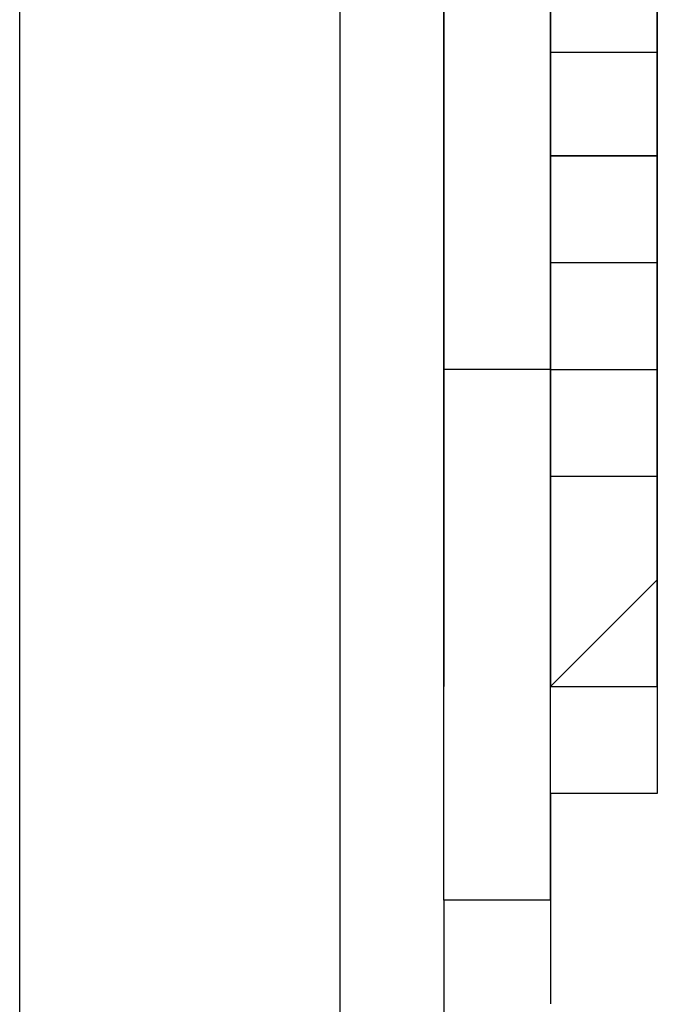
# Model space of a CAD drawing. Header units: inches. Extents: x -52 to 2304, y -1039 to 838.
# Tile 63 of 118: x 866.88 to 869.24, y 372.33 to 375.98. Entities that reach past the tile are written whole.
import ezdxf

# ---------------------------------------------------------------- set-up
doc = ezdxf.new("R2010")
doc.units = ezdxf.units.IN
doc.header["$MEASUREMENT"] = 0
doc.layers.add('DRYER-TRAIN', color=7, linetype='Continuous')

msp = doc.modelspace()

# ---------------------------------------------------------------- linework, layer by layer
at = {"layer": 'DRYER-TRAIN'}
for p, q in [((868.848, 377.436), (868.848, 373.908)), ((868.848, 377.436), (868.848, 373.908)), ((866.88, 375.864), (866.88, 376.26)), ((868.068, 375.864), (868.068, 376.26)), ((868.452, 376.26), (868.452, 375.864)), ((868.452, 376.26), (868.452, 375.864)), ((868.452, 376.26), (868.452, 375.864)), ((868.452, 376.26), (868.452, 375.864)), ((868.452, 376.26), (868.452, 375.864)), ((868.452, 376.26), (868.452, 375.864)), ((868.452, 376.26), (868.452, 375.864)), ((868.452, 376.26), (868.452, 375.864)), ((868.452, 376.26), (868.452, 375.864)), ((868.452, 376.26), (868.452, 375.864)), ((868.452, 376.26), (868.452, 375.864)), ((868.452, 376.26), (868.452, 375.864)), ((868.452, 375.864), (868.452, 376.26)), ((868.452, 375.864), (868.452, 376.26)), ((868.452, 375.864), (868.452, 376.26)), ((868.848, 375.864), (868.848, 376.26)), ((868.848, 375.864), (868.848, 376.26)), ((868.848, 375.864), (868.848, 376.26)), ((868.848, 376.26), (868.848, 375.864)), ((868.848, 375.864), (868.848, 376.26)), ((868.848, 376.26), (868.848, 375.864)), ((868.848, 376.26), (868.848, 375.864)), ((868.848, 375.864), (868.848, 376.26)), ((868.848, 376.26), (868.848, 375.864)), ((868.848, 376.26), (868.848, 375.864)), ((868.848, 375.864), (868.848, 376.26)), ((868.848, 376.26), (868.848, 375.864)), ((868.848, 376.26), (868.848, 375.864)), ((868.848, 375.864), (868.848, 376.26)), ((868.848, 376.26), (868.848, 375.864)), ((868.848, 376.26), (868.848, 375.864)), ((868.848, 375.864), (868.848, 376.26)), ((868.848, 376.26), (868.848, 375.864)), ((868.848, 376.26), (868.848, 375.864)), ((868.848, 375.864), (868.848, 376.26)), ((868.848, 376.26), (868.848, 375.864)), ((868.848, 376.26), (868.848, 375.864)), ((868.848, 375.864), (868.848, 376.26)), ((868.848, 376.26), (868.848, 375.864)), ((868.848, 376.26), (868.848, 375.864)), ((868.848, 375.864), (868.848, 376.26)), ((868.848, 376.26), (868.848, 375.864)), ((868.848, 376.26), (868.848, 375.864)), ((868.848, 376.26), (868.848, 375.864)), ((868.848, 376.26), (868.848, 375.864)), ((868.848, 376.26), (868.848, 375.864)), ((868.848, 376.26), (868.848, 375.864)), ((868.848, 376.26), (868.848, 375.864)), ((868.848, 376.26), (868.848, 375.864)), ((868.848, 376.26), (868.848, 375.864)), ((868.848, 376.26), (868.848, 375.864)), ((868.848, 376.26), (868.848, 375.864)), ((868.848, 375.864), (868.848, 376.26)), ((868.848, 376.26), (868.848, 375.864)), ((868.848, 376.26), (868.848, 375.864)), ((868.848, 376.26), (868.848, 375.864)), ((868.848, 375.864), (868.848, 376.26)), ((868.848, 376.26), (868.848, 375.864)), ((868.848, 376.26), (868.848, 375.864)), ((868.848, 376.26), (868.848, 375.864)), ((868.848, 375.864), (868.848, 376.26)), ((868.848, 376.26), (868.848, 375.864)), ((868.848, 376.26), (868.848, 375.864)), ((868.848, 376.26), (868.848, 375.864)), ((868.848, 375.864), (868.848, 376.26)), ((868.848, 376.26), (868.848, 375.864)), ((868.848, 376.26), (868.848, 375.864)), ((868.848, 376.26), (868.848, 375.864)), ((868.848, 376.26), (868.848, 375.864)), ((868.848, 375.864), (868.848, 376.26)), ((868.848, 376.26), (868.848, 375.864)), ((868.848, 376.26), (868.848, 375.864)), ((868.848, 376.26), (868.848, 375.864)), ((868.848, 376.26), (868.848, 375.864)), ((868.848, 375.864), (868.848, 376.26)), ((868.848, 376.26), (868.848, 375.864)), ((868.848, 376.26), (868.848, 375.864)), ((868.848, 376.26), (868.848, 375.864)), ((868.848, 376.26), (868.848, 375.864)), ((868.848, 376.26), (868.848, 375.864)), ((868.848, 376.26), (868.848, 375.864)), ((868.848, 376.26), (868.848, 375.864)), ((868.848, 376.26), (868.848, 375.864)), ((868.848, 376.26), (868.848, 375.864)), ((868.848, 376.26), (868.848, 375.864)), ((868.848, 376.26), (868.848, 375.864)), ((868.848, 376.26), (868.848, 375.864)), ((868.848, 376.26), (868.848, 375.864)), ((868.848, 376.26), (868.848, 375.864)), ((868.848, 376.26), (868.848, 375.864)), ((868.848, 376.26), (868.848, 375.864)), ((868.848, 376.26), (868.848, 375.864)), ((868.848, 376.26), (868.848, 375.864)), ((868.848, 376.26), (868.848, 375.864)), ((868.848, 376.26), (868.848, 375.864)), ((868.848, 376.26), (868.848, 375.864)), ((869.244, 376.26), (869.244, 374.292)), ((869.244, 376.26), (869.244, 375.864)), ((869.244, 376.26), (869.244, 375.864)), ((869.244, 375.864), (869.244, 376.26)), ((869.244, 376.26), (869.244, 375.864)), ((869.244, 376.26), (869.244, 375.864)), ((869.244, 376.26), (869.244, 375.864)), ((869.244, 376.26), (869.244, 375.864)), ((869.244, 376.26), (869.244, 375.864)), ((869.244, 376.26), (869.244, 375.864)), ((869.244, 376.26), (869.244, 375.864)), ((869.244, 376.26), (869.244, 375.864)), ((869.244, 376.26), (869.244, 375.864)), ((869.244, 376.26), (869.244, 375.864)), ((869.244, 376.26), (869.244, 375.864)), ((869.244, 376.26), (869.244, 375.864)), ((869.244, 376.26), (869.244, 375.864)), ((869.244, 376.26), (869.244, 375.864)), ((869.244, 376.26), (869.244, 375.864)), ((869.244, 376.26), (869.244, 375.864)), ((869.244, 375.864), (869.244, 376.26)), ((869.244, 376.26), (869.244, 375.864)), ((869.244, 376.26), (869.244, 375.864)), ((869.244, 376.26), (869.244, 375.864)), ((869.244, 376.26), (869.244, 375.864)), ((869.244, 375.864), (869.244, 376.26)), ((869.244, 376.26), (869.244, 375.864)), ((869.244, 376.26), (869.244, 375.864)), ((869.244, 376.26), (869.244, 375.864)), ((869.244, 375.864), (869.244, 376.26)), ((869.244, 376.26), (869.244, 375.864)), ((869.244, 376.26), (869.244, 375.864)), ((869.244, 376.26), (869.244, 375.864)), ((869.244, 375.864), (869.244, 376.26)), ((869.244, 376.26), (869.244, 375.864)), ((869.244, 376.26), (869.244, 375.864)), ((869.244, 376.26), (869.244, 375.864)), ((869.244, 375.864), (869.244, 376.26)), ((869.244, 376.26), (869.244, 375.864)), ((869.244, 376.26), (869.244, 375.864)), ((869.244, 375.864), (869.244, 376.26)), ((869.244, 376.26), (869.244, 375.864)), ((869.244, 376.26), (869.244, 375.864)), ((869.244, 376.26), (869.244, 375.864)), ((869.244, 376.26), (869.244, 375.864)), ((866.88, 375.48), (866.88, 375.864)), ((868.068, 375.48), (868.068, 375.864)), ((868.452, 375.864), (868.452, 375.48)), ((868.452, 375.864), (868.452, 375.48)), ((868.452, 375.864), (868.452, 375.48)), ((868.452, 375.864), (868.452, 375.48)), ((868.452, 375.864), (868.452, 375.48)), ((868.452, 375.864), (868.452, 375.48)), ((868.452, 375.864), (868.452, 375.48)), ((868.452, 375.864), (868.452, 375.48)), ((868.452, 375.864), (868.452, 375.48)), ((868.452, 375.864), (868.452, 375.48)), ((868.452, 375.864), (868.452, 375.48)), ((868.452, 375.864), (868.452, 375.48)), ((868.452, 375.864), (868.452, 375.48)), ((868.452, 375.864), (868.452, 375.48)), ((868.452, 375.864), (868.452, 375.48)), ((868.452, 375.864), (868.452, 375.48)), ((868.452, 375.864), (868.452, 375.48)), ((868.452, 375.864), (868.452, 375.48)), ((868.452, 375.864), (868.452, 375.48)), ((868.452, 375.864), (868.452, 375.48)), ((868.452, 375.864), (868.452, 375.48)), ((868.452, 375.864), (868.452, 375.48)), ((868.452, 375.864), (868.452, 375.48)), ((868.452, 375.864), (868.452, 375.48)), ((868.452, 375.48), (868.452, 375.864)), ((868.452, 375.48), (868.452, 375.864)), ((868.452, 375.48), (868.452, 375.864)), ((868.848, 375.48), (868.848, 375.864)), ((868.848, 375.48), (868.848, 375.864)), ((868.848, 375.864), (868.848, 375.48)), ((868.848, 375.864), (868.848, 375.48)), ((868.848, 375.48), (868.848, 375.864)), ((868.848, 375.864), (868.848, 375.48)), ((868.848, 375.864), (868.848, 375.48)), ((868.848, 375.48), (868.848, 375.864)), ((868.848, 375.864), (868.848, 375.48)), ((868.848, 375.864), (868.848, 375.48)), ((868.848, 375.48), (868.848, 375.864)), ((868.848, 375.864), (868.848, 375.48)), ((868.848, 375.864), (868.848, 375.48)), ((868.848, 375.48), (868.848, 375.864)), ((868.848, 375.864), (868.848, 375.48)), ((868.848, 375.864), (868.848, 375.48)), ((868.848, 375.48), (868.848, 375.864)), ((868.848, 375.864), (868.848, 375.48)), ((868.848, 375.864), (868.848, 375.48)), ((868.848, 375.48), (868.848, 375.864)), ((868.848, 375.864), (868.848, 375.48)), ((868.848, 375.864), (868.848, 375.48)), ((868.848, 375.48), (868.848, 375.864)), ((868.848, 375.864), (868.848, 375.48)), ((868.848, 375.48), (868.848, 375.864)), ((868.848, 375.864), (868.848, 375.48)), ((868.848, 375.864), (868.848, 375.48)), ((868.848, 375.864), (868.848, 375.48)), ((868.848, 375.864), (868.848, 375.48)), ((868.848, 375.864), (868.848, 375.48)), ((868.848, 375.864), (868.848, 375.48)), ((868.848, 375.864), (868.848, 375.48)), ((868.848, 375.864), (868.848, 375.48)), ((868.848, 375.864), (868.848, 375.48)), ((868.848, 375.864), (868.848, 375.48)), ((868.848, 375.48), (868.848, 375.864)), ((868.848, 375.864), (868.848, 375.48)), ((868.848, 375.864), (868.848, 375.48)), ((868.848, 375.864), (868.848, 375.48)), ((868.848, 375.48), (868.848, 375.864)), ((868.848, 375.864), (868.848, 375.48)), ((868.848, 375.864), (868.848, 375.48)), ((868.848, 375.864), (868.848, 375.48)), ((868.848, 375.48), (868.848, 375.864)), ((868.848, 375.864), (868.848, 375.48)), ((868.848, 375.864), (868.848, 375.48)), ((868.848, 375.864), (868.848, 375.48)), ((868.848, 375.48), (868.848, 375.864)), ((868.848, 375.864), (868.848, 375.48)), ((868.848, 375.864), (868.848, 375.48)), ((868.848, 375.864), (868.848, 375.48)), ((868.848, 375.864), (868.848, 375.48)), ((868.848, 375.48), (868.848, 375.864)), ((868.848, 375.864), (868.848, 375.48)), ((868.848, 375.864), (868.848, 375.48)), ((868.848, 375.864), (868.848, 375.48)), ((868.848, 375.864), (868.848, 375.48)), ((868.848, 375.864), (868.848, 375.48)), ((868.848, 375.48), (868.848, 375.864)), ((868.848, 375.864), (868.848, 375.48)), ((868.848, 375.864), (868.848, 375.48)), ((868.848, 375.864), (868.848, 375.48)), ((868.848, 375.864), (868.848, 375.48)), ((868.848, 375.864), (868.848, 375.48)), ((868.848, 375.864), (868.848, 375.48)), ((868.848, 375.864), (868.848, 375.48)), ((868.848, 375.864), (868.848, 375.48)), ((868.848, 375.864), (868.848, 375.48)), ((868.848, 375.864), (868.848, 375.48)), ((868.848, 375.864), (868.848, 375.48)), ((868.848, 375.864), (868.848, 375.48)), ((868.848, 375.864), (868.848, 375.48)), ((868.848, 375.864), (868.848, 375.48)), ((868.848, 375.864), (868.848, 375.48)), ((868.848, 375.864), (868.848, 375.48)), ((868.848, 375.864), (868.848, 375.48)), ((868.848, 375.864), (868.848, 375.48)), ((868.848, 375.864), (868.848, 375.48)), ((868.848, 375.864), (868.848, 375.48)), ((868.848, 375.864), (868.848, 375.48)), ((868.848, 375.864), (868.848, 375.48)), ((868.848, 375.864), (868.848, 375.48)), ((868.848, 375.864), (868.848, 375.48)), ((868.848, 375.864), (868.848, 375.48)), ((868.848, 375.864), (868.848, 375.48)), ((868.848, 375.864), (868.848, 375.48)), ((868.848, 375.864), (868.848, 375.48)), ((868.848, 375.864), (868.848, 375.48)), ((868.848, 375.864), (868.848, 375.48)), ((868.848, 375.864), (868.848, 375.48)), ((868.848, 375.864), (868.848, 375.48)), ((868.848, 375.864), (868.848, 375.48)), ((868.848, 375.864), (868.848, 375.48)), ((868.848, 375.864), (869.244, 375.864)), ((868.848, 375.864), (869.244, 375.864)), ((869.244, 375.864), (869.244, 375.48)), ((869.244, 375.48), (869.244, 375.864)), ((869.244, 375.864), (869.244, 375.48)), ((869.244, 375.864), (869.244, 375.48)), ((869.244, 375.864), (869.244, 375.48)), ((869.244, 375.864), (869.244, 375.48)), ((869.244, 375.864), (869.244, 375.48)), ((869.244, 375.864), (869.244, 375.48)), ((869.244, 375.864), (869.244, 375.48)), ((869.244, 375.864), (869.244, 375.48)), ((869.244, 375.864), (869.244, 375.48)), ((869.244, 375.864), (869.244, 375.48)), ((869.244, 375.864), (869.244, 375.48)), ((869.244, 375.864), (869.244, 375.48)), ((869.244, 375.864), (869.244, 375.48)), ((869.244, 375.864), (869.244, 375.48)), ((869.244, 375.864), (869.244, 375.48)), ((869.244, 375.864), (869.244, 375.48)), ((869.244, 375.864), (869.244, 375.48)), ((869.244, 375.864), (869.244, 375.48)), ((869.244, 375.864), (869.244, 375.48)), ((869.244, 375.864), (869.244, 375.48)), ((869.244, 375.864), (869.244, 375.48)), ((869.244, 375.864), (869.244, 375.48)), ((869.244, 375.864), (869.244, 375.48)), ((869.244, 375.864), (869.244, 375.48)), ((869.244, 375.864), (869.244, 375.48)), ((869.244, 375.864), (869.244, 375.48)), ((869.244, 375.864), (869.244, 375.48)), ((869.244, 375.864), (869.244, 375.48)), ((869.244, 375.48), (869.244, 375.864)), ((869.244, 375.864), (869.244, 375.48)), ((869.244, 375.864), (869.244, 375.48)), ((869.244, 375.864), (869.244, 375.48)), ((869.244, 375.864), (869.244, 375.48)), ((869.244, 375.864), (869.244, 375.48)), ((869.244, 375.48), (869.244, 375.864)), ((869.244, 375.864), (869.244, 375.48)), ((869.244, 375.864), (869.244, 375.48)), ((869.244, 375.864), (869.244, 375.48)), ((869.244, 375.864), (869.244, 375.48)), ((869.244, 375.864), (869.244, 375.48)), ((869.244, 375.48), (869.244, 375.864)), ((869.244, 375.864), (869.244, 375.48)), ((869.244, 375.864), (869.244, 375.48)), ((869.244, 375.864), (869.244, 375.48)), ((869.244, 375.864), (869.244, 375.48)), ((869.244, 375.864), (869.244, 375.48)), ((866.88, 375.084), (866.88, 375.48)), ((868.068, 375.084), (868.068, 375.48)), ((868.452, 375.48), (868.452, 375.084)), ((868.452, 375.48), (868.452, 375.084)), ((868.452, 375.48), (868.452, 375.084)), ((868.452, 375.48), (868.452, 375.084)), ((868.452, 375.48), (868.452, 375.084)), ((868.452, 375.48), (868.452, 375.084)), ((868.452, 375.48), (868.452, 375.084)), ((868.452, 375.48), (868.452, 375.084)), ((868.452, 375.48), (868.452, 375.084)), ((868.452, 375.48), (868.452, 375.084)), ((868.452, 375.48), (868.452, 375.084)), ((868.452, 375.48), (868.452, 375.084)), ((868.452, 375.48), (868.452, 375.084)), ((868.452, 375.48), (868.452, 375.084)), ((868.452, 375.48), (868.452, 375.084)), ((868.452, 375.48), (868.452, 375.084)), ((868.452, 375.48), (868.452, 375.084)), ((868.452, 375.48), (868.452, 375.084)), ((868.452, 375.48), (868.452, 375.084)), ((868.452, 375.48), (868.452, 375.084)), ((868.452, 375.48), (868.452, 375.084)), ((868.452, 375.48), (868.452, 375.084)), ((868.452, 375.084), (868.452, 375.48)), ((868.452, 375.084), (868.452, 375.48)), ((868.452, 375.084), (868.452, 375.48)), ((868.848, 375.084), (868.848, 375.48)), ((868.848, 375.084), (868.848, 375.48)), ((868.848, 375.48), (868.848, 375.084)), ((868.848, 375.48), (868.848, 375.084)), ((868.848, 375.084), (868.848, 375.48)), ((868.848, 375.48), (868.848, 375.084)), ((868.848, 375.48), (868.848, 375.084)), ((868.848, 375.084), (868.848, 375.48)), ((868.848, 375.48), (868.848, 375.084)), ((868.848, 375.48), (868.848, 375.084)), ((868.848, 375.084), (868.848, 375.48)), ((868.848, 375.48), (868.848, 375.084)), ((868.848, 375.48), (868.848, 375.084)), ((868.848, 375.084), (868.848, 375.48)), ((868.848, 375.48), (868.848, 375.084)), ((868.848, 375.48), (868.848, 375.084)), ((868.848, 375.084), (868.848, 375.48)), ((868.848, 375.48), (868.848, 375.084)), ((868.848, 375.48), (868.848, 375.084)), ((868.848, 375.084), (868.848, 375.48)), ((868.848, 375.48), (868.848, 375.084)), ((868.848, 375.084), (868.848, 375.48)), ((868.848, 375.48), (868.848, 375.084)), ((868.848, 375.48), (868.848, 375.084)), ((868.848, 375.48), (868.848, 375.084)), ((868.848, 375.48), (868.848, 375.084)), ((868.848, 375.48), (868.848, 375.084)), ((868.848, 375.48), (868.848, 375.084)), ((868.848, 375.48), (868.848, 375.084)), ((868.848, 375.48), (868.848, 375.084)), ((868.848, 375.48), (868.848, 375.084)), ((868.848, 375.084), (868.848, 375.48)), ((868.848, 375.48), (868.848, 375.084)), ((868.848, 375.48), (868.848, 375.084)), ((868.848, 375.48), (868.848, 375.084)), ((868.848, 375.084), (868.848, 375.48)), ((868.848, 375.48), (868.848, 375.084)), ((868.848, 375.48), (868.848, 375.084)), ((868.848, 375.48), (868.848, 375.084)), ((868.848, 375.084), (868.848, 375.48)), ((868.848, 375.48), (868.848, 375.084)), ((868.848, 375.48), (868.848, 375.084)), ((868.848, 375.48), (868.848, 375.084)), ((868.848, 375.084), (868.848, 375.48)), ((868.848, 375.48), (868.848, 375.084)), ((868.848, 375.48), (868.848, 375.084)), ((868.848, 375.48), (868.848, 375.084)), ((868.848, 375.48), (868.848, 375.084)), ((868.848, 375.084), (868.848, 375.48)), ((868.848, 375.48), (868.848, 375.084)), ((868.848, 375.48), (868.848, 375.084)), ((868.848, 375.48), (868.848, 375.084)), ((868.848, 375.48), (868.848, 375.084)), ((868.848, 375.48), (868.848, 375.084)), ((868.848, 375.084), (868.848, 375.48)), ((868.848, 375.48), (868.848, 375.084)), ((868.848, 375.48), (868.848, 375.084)), ((868.848, 375.48), (868.848, 375.084)), ((868.848, 375.48), (868.848, 375.084)), ((868.848, 375.48), (868.848, 375.084)), ((868.848, 375.48), (868.848, 375.084)), ((868.848, 375.48), (868.848, 375.084)), ((868.848, 375.48), (868.848, 375.084)), ((868.848, 375.48), (868.848, 375.084)), ((868.848, 375.48), (868.848, 375.084)), ((868.848, 375.48), (868.848, 375.084)), ((868.848, 375.48), (868.848, 375.084)), ((868.848, 375.48), (868.848, 375.084)), ((868.848, 375.48), (868.848, 375.084)), ((868.848, 375.48), (868.848, 375.084)), ((868.848, 375.48), (868.848, 375.084)), ((868.848, 375.48), (868.848, 375.084)), ((868.848, 375.48), (868.848, 375.084)), ((868.848, 375.48), (868.848, 375.084)), ((868.848, 375.48), (868.848, 375.084)), ((868.848, 375.48), (868.848, 375.084)), ((868.848, 375.48), (868.848, 375.084)), ((868.848, 375.48), (868.848, 375.084)), ((868.848, 375.48), (868.848, 375.084)), ((868.848, 375.48), (868.848, 375.084)), ((868.848, 375.48), (868.848, 375.084)), ((868.848, 375.48), (868.848, 375.084)), ((868.848, 375.48), (868.848, 375.084)), ((868.848, 375.48), (869.244, 375.48)), ((869.244, 375.48), (868.848, 375.48)), ((869.244, 375.48), (869.244, 375.084)), ((869.244, 375.084), (869.244, 375.48)), ((869.244, 375.48), (869.244, 375.084)), ((869.244, 375.48), (869.244, 375.084)), ((869.244, 375.48), (869.244, 375.084)), ((869.244, 375.48), (869.244, 375.084)), ((869.244, 375.48), (869.244, 375.084)), ((869.244, 375.48), (869.244, 375.084)), ((869.244, 375.48), (869.244, 375.084)), ((869.244, 375.48), (869.244, 375.084)), ((869.244, 375.48), (869.244, 375.084)), ((869.244, 375.48), (869.244, 375.084)), ((869.244, 375.48), (869.244, 375.084)), ((869.244, 375.48), (869.244, 375.084)), ((869.244, 375.48), (869.244, 375.084)), ((869.244, 375.48), (869.244, 375.084)), ((869.244, 375.48), (869.244, 375.084)), ((869.244, 375.48), (869.244, 375.084)), ((869.244, 375.48), (869.244, 375.084)), ((869.244, 375.48), (869.244, 375.084)), ((869.244, 375.48), (869.244, 375.084)), ((869.244, 375.48), (869.244, 375.084)), ((869.244, 375.48), (869.244, 375.084)), ((869.244, 375.48), (869.244, 375.084)), ((869.244, 375.48), (869.244, 375.084)), ((869.244, 375.48), (869.244, 375.084)), ((869.244, 375.48), (869.244, 375.084)), ((869.244, 375.48), (869.244, 375.084)), ((869.244, 375.48), (869.244, 375.084)), ((869.244, 375.084), (869.244, 375.48)), ((869.244, 375.48), (869.244, 375.084)), ((869.244, 375.48), (869.244, 375.084)), ((869.244, 375.48), (869.244, 375.084)), ((869.244, 375.48), (869.244, 375.084)), ((869.244, 375.48), (869.244, 375.084)), ((869.244, 375.084), (869.244, 375.48)), ((869.244, 375.48), (869.244, 375.084)), ((869.244, 375.48), (869.244, 375.084)), ((869.244, 375.084), (869.244, 375.48)), ((869.244, 375.48), (869.244, 375.084)), ((869.244, 375.48), (869.244, 375.084)), ((866.88, 374.688), (866.88, 375.084)), ((868.068, 374.688), (868.068, 375.084)), ((868.452, 375.084), (868.452, 374.688)), ((868.452, 375.084), (868.452, 374.688)), ((868.452, 375.084), (868.452, 374.688)), ((868.452, 375.084), (868.452, 374.688)), ((868.452, 375.084), (868.452, 374.688)), ((868.452, 375.084), (868.452, 374.688)), ((868.452, 375.084), (868.452, 374.688)), ((868.452, 375.084), (868.452, 374.688)), ((868.452, 375.084), (868.452, 374.688)), ((868.452, 375.084), (868.452, 374.688)), ((868.452, 375.084), (868.452, 374.688)), ((868.452, 375.084), (868.452, 374.688)), ((868.452, 375.084), (868.452, 374.688)), ((868.452, 375.084), (868.452, 374.688)), ((868.452, 375.084), (868.452, 374.688)), ((868.452, 375.084), (868.452, 374.688)), ((868.452, 375.084), (868.452, 374.688)), ((868.452, 375.084), (868.452, 374.688)), ((868.452, 375.084), (868.452, 374.688)), ((868.452, 375.084), (868.452, 374.688)), ((868.452, 374.688), (868.452, 375.084)), ((868.452, 374.688), (868.452, 375.084)), ((868.452, 374.688), (868.452, 375.084)), ((868.848, 374.688), (868.848, 375.084)), ((868.848, 374.688), (868.848, 375.084)), ((868.848, 375.084), (868.848, 374.688)), ((868.848, 375.084), (868.848, 374.688)), ((868.848, 374.688), (868.848, 375.084)), ((868.848, 375.084), (868.848, 374.688)), ((868.848, 375.084), (868.848, 374.688)), ((868.848, 374.688), (868.848, 375.084)), ((868.848, 375.084), (868.848, 374.688)), ((868.848, 375.084), (868.848, 374.688)), ((868.848, 374.688), (868.848, 375.084)), ((868.848, 375.084), (868.848, 374.688)), ((868.848, 375.084), (868.848, 374.688)), ((868.848, 374.688), (868.848, 375.084)), ((868.848, 375.084), (868.848, 374.688)), ((868.848, 375.084), (868.848, 374.688)), ((868.848, 374.688), (868.848, 375.084)), ((868.848, 375.084), (868.848, 374.688)), ((868.848, 374.688), (868.848, 375.084)), ((868.848, 375.084), (868.848, 374.688)), ((868.848, 375.084), (868.848, 374.688)), ((868.848, 375.084), (868.848, 374.688)), ((868.848, 375.084), (868.848, 374.688)), ((868.848, 375.084), (868.848, 374.688)), ((868.848, 375.084), (868.848, 374.688)), ((868.848, 375.084), (868.848, 374.688)), ((868.848, 375.084), (868.848, 374.688)), ((868.848, 374.688), (868.848, 375.084)), ((868.848, 375.084), (868.848, 374.688)), ((868.848, 375.084), (868.848, 374.688)), ((868.848, 375.084), (868.848, 374.688)), ((868.848, 374.688), (868.848, 375.084)), ((868.848, 375.084), (868.848, 374.688)), ((868.848, 375.084), (868.848, 374.688)), ((868.848, 375.084), (868.848, 374.688)), ((868.848, 374.688), (868.848, 375.084)), ((868.848, 375.084), (868.848, 374.688)), ((868.848, 375.084), (868.848, 374.688)), ((868.848, 375.084), (868.848, 374.688)), ((868.848, 374.688), (868.848, 375.084)), ((868.848, 375.084), (868.848, 374.688)), ((868.848, 375.084), (868.848, 374.688)), ((868.848, 375.084), (868.848, 374.688)), ((868.848, 375.084), (868.848, 374.688)), ((868.848, 374.688), (868.848, 375.084)), ((868.848, 375.084), (868.848, 374.688)), ((868.848, 375.084), (868.848, 374.688)), ((868.848, 375.084), (868.848, 374.688)), ((868.848, 375.084), (868.848, 374.688)), ((868.848, 375.084), (868.848, 374.688)), ((868.848, 374.688), (868.848, 375.084)), ((868.848, 375.084), (868.848, 374.688)), ((868.848, 375.084), (868.848, 374.688)), ((868.848, 375.084), (868.848, 374.688)), ((868.848, 375.084), (868.848, 374.688)), ((868.848, 375.084), (868.848, 374.688)), ((868.848, 375.084), (868.848, 374.688)), ((868.848, 375.084), (868.848, 374.688)), ((868.848, 375.084), (868.848, 374.688)), ((868.848, 375.084), (868.848, 374.688)), ((868.848, 375.084), (868.848, 374.688)), ((868.848, 375.084), (868.848, 374.688)), ((868.848, 375.084), (868.848, 374.688)), ((868.848, 375.084), (868.848, 374.688)), ((868.848, 375.084), (868.848, 374.688)), ((868.848, 375.084), (868.848, 374.688)), ((868.848, 375.084), (868.848, 374.688)), ((868.848, 375.084), (868.848, 374.688)), ((868.848, 375.084), (868.848, 374.688)), ((868.848, 375.084), (868.848, 374.688)), ((868.848, 375.084), (868.848, 374.688)), ((868.848, 375.084), (868.848, 374.688)), ((868.848, 375.084), (868.848, 374.688)), ((868.848, 375.084), (868.848, 374.688)), ((868.848, 375.084), (868.848, 374.688)), ((868.848, 375.084), (868.848, 374.688)), ((868.848, 375.084), (868.848, 374.688)), ((868.848, 375.084), (868.848, 374.688)), ((868.848, 375.084), (868.848, 374.688)), ((868.848, 375.084), (868.848, 374.688)), ((868.848, 375.084), (869.244, 375.084)), ((868.848, 375.084), (869.244, 375.084)), ((869.244, 375.084), (869.244, 374.688)), ((869.244, 374.688), (869.244, 375.084)), ((869.244, 375.084), (869.244, 374.688)), ((869.244, 375.084), (869.244, 374.688)), ((869.244, 375.084), (869.244, 374.688)), ((869.244, 375.084), (869.244, 374.688)), ((869.244, 375.084), (869.244, 374.688)), ((869.244, 375.084), (869.244, 374.688)), ((869.244, 375.084), (869.244, 374.688)), ((869.244, 375.084), (869.244, 374.688)), ((869.244, 375.084), (869.244, 374.688)), ((869.244, 375.084), (869.244, 374.688)), ((869.244, 375.084), (869.244, 374.688)), ((869.244, 375.084), (869.244, 374.688)), ((869.244, 375.084), (869.244, 374.688)), ((869.244, 375.084), (869.244, 374.688)), ((869.244, 375.084), (869.244, 374.688)), ((869.244, 375.084), (869.244, 374.688)), ((869.244, 375.084), (869.244, 374.688)), ((869.244, 375.084), (869.244, 374.688)), ((869.244, 375.084), (869.244, 374.688)), ((869.244, 375.084), (869.244, 374.688)), ((869.244, 375.084), (869.244, 374.688)), ((869.244, 375.084), (869.244, 374.688)), ((869.244, 375.084), (869.244, 374.688)), ((869.244, 375.084), (869.244, 374.688)), ((869.244, 375.084), (869.244, 374.688)), ((869.244, 374.688), (869.244, 375.084)), ((869.244, 375.084), (869.244, 374.688)), ((869.244, 375.084), (869.244, 374.688)), ((869.244, 375.084), (869.244, 374.688)), ((869.244, 375.084), (869.244, 374.688)), ((869.244, 375.084), (869.244, 374.688)), ((869.244, 374.688), (869.244, 375.084)), ((869.244, 375.084), (869.244, 374.688)), ((869.244, 375.084), (869.244, 374.688)), ((869.244, 374.688), (869.244, 375.084)), ((869.244, 375.084), (869.244, 374.688)), ((869.244, 375.084), (869.244, 374.688)), ((866.88, 374.292), (866.88, 374.688)), ((868.068, 374.292), (868.068, 374.688)), ((868.452, 374.688), (868.452, 374.292)), ((868.452, 374.688), (868.452, 374.292)), ((868.452, 374.688), (868.452, 374.292)), ((868.452, 374.688), (868.452, 374.292)), ((868.452, 374.688), (868.452, 374.292)), ((868.452, 374.688), (868.452, 374.292)), ((868.452, 374.688), (868.452, 374.292)), ((868.452, 374.688), (868.452, 374.292)), ((868.452, 374.688), (868.452, 374.292)), ((868.452, 374.292), (868.452, 374.688)), ((868.452, 374.292), (868.452, 374.688)), ((868.848, 374.688), (868.452, 374.688)), ((868.848, 374.292), (868.848, 374.688)), ((868.848, 374.292), (868.848, 374.688)), ((868.848, 374.688), (868.848, 374.292)), ((868.848, 374.688), (868.848, 374.292)), ((868.848, 374.688), (868.848, 374.292)), ((868.848, 374.688), (868.848, 374.292)), ((868.848, 374.688), (868.848, 374.292)), ((868.848, 374.688), (868.848, 374.292)), ((868.848, 374.688), (868.848, 374.292)), ((868.848, 374.688), (868.848, 374.292)), ((868.848, 374.688), (868.848, 374.292)), ((868.848, 374.688), (868.848, 374.292)), ((868.848, 374.688), (868.848, 374.292)), ((868.848, 374.688), (868.848, 374.292)), ((868.848, 374.688), (868.848, 374.292)), ((868.848, 374.688), (868.848, 374.292)), ((868.848, 374.688), (868.848, 374.292)), ((868.848, 374.688), (868.848, 374.292)), ((868.848, 374.688), (868.848, 374.292)), ((868.848, 374.688), (868.848, 374.292)), ((868.848, 374.688), (868.848, 374.292)), ((868.848, 374.688), (868.848, 374.292)), ((868.848, 374.688), (868.848, 374.292)), ((868.848, 374.688), (868.848, 374.292)), ((868.848, 374.688), (868.848, 374.292)), ((868.848, 374.688), (868.848, 374.292)), ((868.848, 374.688), (868.848, 374.292)), ((868.848, 374.688), (868.848, 374.292)), ((868.848, 374.292), (868.848, 374.688)), ((868.848, 374.688), (868.848, 374.292)), ((868.848, 374.688), (868.848, 374.292)), ((868.848, 374.688), (868.848, 374.292)), ((868.848, 374.688), (868.848, 374.292)), ((868.848, 374.688), (868.848, 374.292)), ((868.848, 374.688), (868.848, 374.292)), ((868.848, 374.688), (868.848, 374.292)), ((868.848, 374.688), (868.848, 374.292)), ((868.848, 374.688), (868.848, 374.292)), ((868.848, 374.688), (868.848, 374.292)), ((868.848, 374.688), (868.848, 374.292)), ((868.848, 374.688), (868.848, 374.292)), ((868.848, 374.688), (869.244, 374.688)), ((869.244, 374.688), (869.244, 374.292)), ((869.244, 374.292), (869.244, 374.688)), ((869.244, 374.688), (869.244, 374.292)), ((869.244, 374.688), (869.244, 374.292)), ((869.244, 374.688), (869.244, 374.292)), ((869.244, 374.688), (869.244, 374.292)), ((869.244, 374.688), (869.244, 374.292)), ((869.244, 374.688), (869.244, 374.292)), ((869.244, 374.688), (869.244, 374.292)), ((869.244, 374.688), (869.244, 374.292)), ((869.244, 374.688), (869.244, 374.292)), ((869.244, 374.688), (869.244, 374.292)), ((869.244, 374.688), (869.244, 374.292)), ((869.244, 374.688), (869.244, 374.292)), ((869.244, 374.688), (869.244, 374.292)), ((869.244, 374.688), (869.244, 374.292)), ((869.244, 374.688), (869.244, 374.292)), ((869.244, 374.688), (869.244, 374.292)), ((869.244, 374.292), (869.244, 374.688)), ((869.244, 374.688), (869.244, 374.292)), ((866.88, 373.908), (866.88, 374.292)), ((868.068, 373.908), (868.068, 374.292)), ((868.452, 374.292), (868.452, 373.908)), ((868.452, 374.292), (868.452, 373.908)), ((868.452, 374.292), (868.452, 373.908)), ((868.452, 374.292), (868.452, 373.908)), ((868.452, 374.292), (868.452, 373.908)), ((868.452, 374.292), (868.452, 373.908)), ((868.452, 374.292), (868.452, 373.908)), ((868.452, 374.292), (868.452, 373.908)), ((868.452, 374.292), (868.452, 373.908)), ((868.452, 374.292), (868.452, 373.908)), ((868.452, 374.292), (868.452, 373.908)), ((868.452, 374.292), (868.452, 373.908)), ((868.452, 374.292), (868.452, 373.908)), ((868.452, 374.292), (868.452, 373.908)), ((868.452, 374.292), (868.452, 373.908)), ((868.452, 374.292), (868.452, 373.908)), ((868.452, 374.292), (868.452, 373.908)), ((868.452, 373.908), (868.452, 374.292)), ((868.452, 373.908), (868.452, 374.292)), ((868.848, 373.908), (868.848, 374.292)), ((868.848, 373.908), (868.848, 374.292)), ((868.848, 374.292), (868.848, 373.908)), ((868.848, 374.292), (868.848, 373.908)), ((868.848, 374.292), (868.848, 373.908)), ((868.848, 374.292), (868.848, 373.908)), ((868.848, 374.292), (868.848, 373.908)), ((868.848, 374.292), (868.848, 373.908)), ((868.848, 374.292), (868.848, 373.908)), ((868.848, 374.292), (868.848, 373.908)), ((868.848, 374.292), (868.848, 373.908)), ((868.848, 374.292), (868.848, 373.908)), ((868.848, 374.292), (868.848, 373.908)), ((868.848, 374.292), (868.848, 373.908)), ((868.848, 374.292), (868.848, 373.908)), ((868.848, 374.292), (868.848, 373.908)), ((868.848, 374.292), (868.848, 373.908)), ((868.848, 374.292), (868.848, 373.908)), ((868.848, 374.292), (868.848, 373.908)), ((868.848, 374.292), (868.848, 373.908)), ((868.848, 374.292), (868.848, 373.908)), ((868.848, 374.292), (868.848, 373.908)), ((868.848, 374.292), (868.848, 373.908)), ((868.848, 374.292), (868.848, 373.908)), ((868.848, 374.292), (868.848, 373.908)), ((868.848, 374.292), (868.848, 373.908)), ((868.848, 374.292), (868.848, 373.908)), ((868.848, 374.292), (868.848, 373.908)), ((868.848, 374.292), (868.848, 373.908)), ((868.848, 374.292), (868.848, 373.908)), ((868.848, 374.292), (868.848, 373.908)), ((868.848, 374.292), (868.848, 373.908)), ((868.848, 374.292), (868.848, 373.908)), ((868.848, 374.292), (868.848, 373.908)), ((868.848, 374.292), (868.848, 373.908)), ((868.848, 374.292), (868.848, 373.908)), ((868.848, 374.292), (868.848, 373.908)), ((868.848, 374.292), (868.848, 373.908)), ((868.848, 374.292), (868.848, 373.908)), ((868.848, 374.292), (868.848, 373.908)), ((868.848, 373.908), (868.848, 374.292)), ((868.848, 374.292), (868.848, 373.908)), ((868.848, 374.292), (868.848, 373.908)), ((868.848, 374.292), (868.848, 373.908)), ((868.848, 374.292), (868.848, 373.908)), ((868.848, 374.292), (868.848, 373.908)), ((868.848, 374.292), (868.848, 373.908)), ((868.848, 374.292), (868.848, 373.908)), ((868.848, 374.292), (868.848, 373.908)), ((868.848, 374.292), (868.848, 373.908)), ((868.848, 374.292), (868.848, 373.908)), ((868.848, 374.292), (868.848, 373.908)), ((868.848, 374.292), (868.848, 373.908)), ((868.848, 374.292), (868.848, 373.908)), ((868.848, 374.292), (868.848, 373.908)), ((868.848, 374.292), (868.848, 373.908)), ((868.848, 374.292), (868.848, 373.908)), ((868.848, 374.292), (868.848, 373.908)), ((868.848, 374.292), (868.848, 373.908)), ((868.848, 374.292), (868.848, 373.908)), ((868.848, 374.292), (869.244, 374.292)), ((868.848, 374.292), (869.244, 374.292)), ((869.244, 374.292), (869.244, 373.908)), ((869.244, 374.292), (869.244, 373.908)), ((869.244, 373.908), (869.244, 374.292)), ((869.244, 374.292), (869.244, 373.908)), ((869.244, 374.292), (869.244, 373.908)), ((869.244, 374.292), (869.244, 373.908)), ((869.244, 374.292), (869.244, 373.908)), ((869.244, 374.292), (869.244, 373.908)), ((869.244, 374.292), (869.244, 373.908)), ((869.244, 374.292), (869.244, 373.908)), ((869.244, 374.292), (869.244, 373.908)), ((869.244, 374.292), (869.244, 373.908)), ((869.244, 374.292), (869.244, 373.908)), ((869.244, 374.292), (869.244, 373.908)), ((869.244, 374.292), (869.244, 373.908)), ((869.244, 374.292), (869.244, 373.908)), ((869.244, 374.292), (869.244, 373.908)), ((869.244, 374.292), (869.244, 373.908)), ((869.244, 374.292), (869.244, 373.908)), ((869.244, 374.292), (869.244, 373.908)), ((869.244, 374.292), (869.244, 373.908)), ((869.244, 374.292), (869.244, 373.908)), ((869.244, 374.292), (869.244, 373.908)), ((869.244, 374.292), (869.244, 373.908)), ((869.244, 374.292), (869.244, 373.908)), ((869.244, 374.292), (869.244, 373.908)), ((869.244, 374.292), (869.244, 373.908)), ((869.244, 374.292), (869.244, 373.908)), ((869.244, 373.908), (869.244, 374.292)), ((866.88, 373.512), (866.88, 373.908)), ((868.068, 373.512), (868.068, 373.908)), ((868.452, 373.908), (868.452, 373.512)), ((868.452, 373.908), (868.452, 373.512)), ((868.452, 373.908), (868.452, 373.512)), ((868.452, 373.908), (868.452, 373.512)), ((868.452, 373.908), (868.452, 373.512)), ((868.452, 373.908), (868.452, 373.512)), ((868.452, 373.908), (868.452, 373.512)), ((868.452, 373.908), (868.452, 373.512)), ((868.452, 373.908), (868.452, 373.512)), ((868.452, 373.908), (868.452, 373.512)), ((868.452, 373.908), (868.452, 373.512)), ((868.452, 373.908), (868.452, 373.512)), ((868.452, 373.908), (868.452, 373.512)), ((868.452, 373.908), (868.452, 373.512)), ((868.452, 373.908), (868.452, 373.512)), ((868.452, 373.512), (868.452, 373.908)), ((868.452, 373.512), (868.452, 373.908)), ((868.848, 373.512), (868.848, 373.908)), ((868.848, 373.512), (868.848, 373.908)), ((868.848, 373.512), (869.244, 373.908)), ((868.848, 373.908), (868.848, 373.512)), ((868.848, 373.908), (868.848, 373.512)), ((868.848, 373.908), (868.848, 373.512)), ((868.848, 373.908), (868.848, 373.512)), ((868.848, 373.908), (868.848, 373.512)), ((868.848, 373.908), (868.848, 373.512)), ((868.848, 373.908), (868.848, 373.512)), ((868.848, 373.908), (868.848, 373.512)), ((868.848, 373.908), (868.848, 373.512)), ((868.848, 373.908), (868.848, 373.512)), ((868.848, 373.908), (868.848, 373.512)), ((868.848, 373.908), (868.848, 373.512)), ((868.848, 373.908), (868.848, 373.512)), ((868.848, 373.908), (868.848, 373.512)), ((868.848, 373.908), (868.848, 373.512)), ((868.848, 373.908), (868.848, 373.512)), ((868.848, 373.908), (868.848, 373.512)), ((868.848, 373.908), (868.848, 373.512)), ((868.848, 373.908), (868.848, 373.512)), ((868.848, 373.908), (868.848, 373.512)), ((868.848, 373.908), (868.848, 373.512)), ((868.848, 373.908), (868.848, 373.512)), ((868.848, 373.908), (868.848, 373.512)), ((868.848, 373.908), (868.848, 373.512)), ((868.848, 373.908), (868.848, 373.512)), ((868.848, 373.908), (868.848, 373.512)), ((868.848, 373.908), (868.848, 373.512)), ((868.848, 373.908), (868.848, 373.512)), ((868.848, 373.908), (868.848, 373.512)), ((868.848, 373.908), (868.848, 373.512)), ((868.848, 373.908), (868.848, 373.512)), ((868.848, 373.908), (868.848, 373.512)), ((868.848, 373.908), (868.848, 373.512)), ((868.848, 373.908), (868.848, 373.512)), ((868.848, 373.908), (868.848, 373.512)), ((868.848, 373.908), (868.848, 373.512)), ((868.848, 373.512), (868.848, 373.908)), ((868.848, 373.908), (868.848, 373.512)), ((868.848, 373.908), (868.848, 373.512)), ((868.848, 373.908), (868.848, 373.512)), ((868.848, 373.908), (868.848, 373.512)), ((868.848, 373.908), (868.848, 373.512)), ((868.848, 373.908), (868.848, 373.512)), ((868.848, 373.908), (868.848, 373.512)), ((868.848, 373.908), (868.848, 373.512)), ((868.848, 373.908), (868.848, 373.512)), ((868.848, 373.908), (868.848, 373.512)), ((868.848, 373.908), (868.848, 373.512)), ((869.244, 373.908), (869.244, 373.512)), ((869.244, 373.908), (869.244, 373.512)), ((869.244, 373.908), (869.244, 373.512)), ((869.244, 373.908), (869.244, 373.512)), ((869.244, 373.908), (869.244, 373.512)), ((869.244, 373.908), (869.244, 373.512)), ((869.244, 373.908), (869.244, 373.512)), ((869.244, 373.908), (869.244, 373.512)), ((869.244, 373.908), (869.244, 373.512)), ((869.244, 373.908), (869.244, 373.512)), ((869.244, 373.908), (869.244, 373.512)), ((869.244, 373.908), (869.244, 373.512)), ((869.244, 373.908), (869.244, 373.512)), ((869.244, 373.908), (869.244, 373.512)), ((869.244, 373.908), (869.244, 373.512)), ((869.244, 373.908), (869.244, 373.512)), ((869.244, 373.908), (869.244, 373.512)), ((869.244, 373.908), (869.244, 373.512)), ((869.244, 373.908), (869.244, 373.512)), ((869.244, 373.512), (869.244, 373.908)), ((866.88, 373.116), (866.88, 373.512)), ((868.068, 373.116), (868.068, 373.512)), ((868.452, 373.116), (868.452, 373.512)), ((868.452, 373.116), (868.452, 373.512)), ((868.848, 373.116), (868.848, 373.512)), ((868.848, 373.116), (868.848, 373.512)), ((868.848, 373.116), (868.848, 373.512)), ((868.848, 373.116), (868.848, 373.512)), ((868.848, 373.116), (868.848, 373.512)), ((868.848, 373.512), (869.244, 373.512)), ((869.244, 373.512), (869.244, 373.116)), ((869.244, 373.512), (869.244, 373.116)), ((869.244, 373.512), (869.244, 373.116)), ((866.88, 372.72), (866.88, 373.116)), ((868.068, 372.72), (868.068, 373.116)), ((868.452, 372.72), (868.452, 373.116)), ((868.452, 372.72), (868.452, 373.116)), ((869.244, 373.116), (868.848, 373.116)), ((868.848, 373.116), (868.848, 372.72)), ((868.848, 373.116), (868.848, 372.72)), ((869.244, 373.116), (868.848, 373.116)), ((868.848, 372.72), (868.848, 373.116)), ((869.244, 373.116), (868.848, 373.116)), ((868.848, 373.116), (868.848, 372.72)), ((866.88, 372.336), (866.88, 372.72)), ((868.068, 372.336), (868.068, 372.72)), ((868.452, 372.72), (868.452, 371.94)), ((868.848, 372.72), (868.452, 372.72)), ((868.848, 372.72), (868.452, 372.72)), ((868.848, 372.72), (868.848, 372.336)), ((866.88, 371.94), (866.88, 372.336)), ((868.068, 371.94), (868.068, 372.336))]:
    msp.add_line(p, q, dxfattribs=at)

doc.saveas('drawing.dxf')
